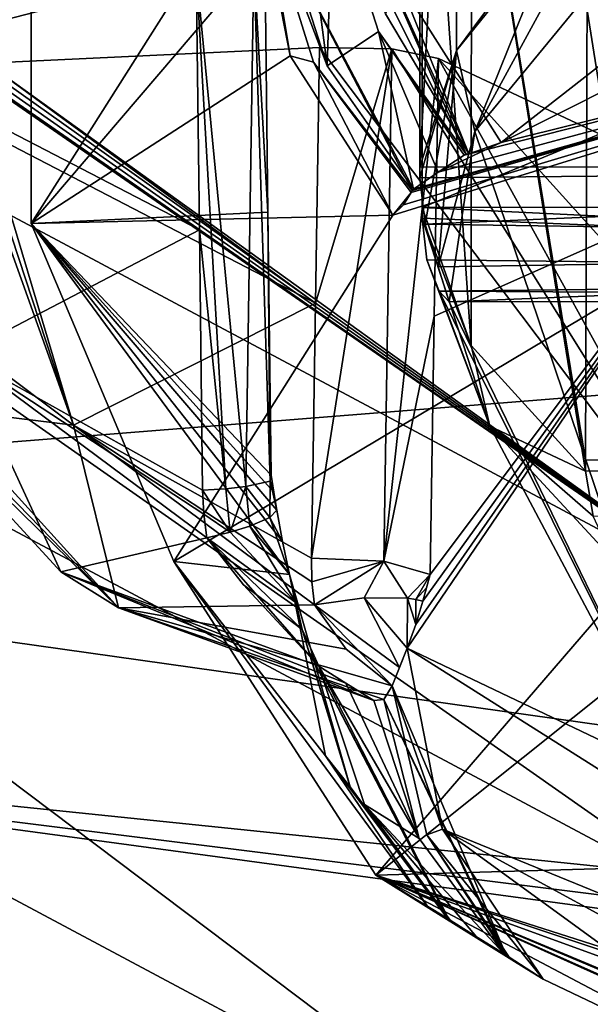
# Model space of a CAD drawing. Header units: millimetres. Extents: x -108 to 102, y -29 to 80.
# Tile 8 of 256: x -74.412 to -73.825, y 25.259 to 26.273. Entities that reach past the tile are written whole.
import ezdxf

# ---------------------------------------------------------------- set-up
doc = ezdxf.new("R2010")
doc.units = ezdxf.units.MM
doc.header["$LTSCALE"] = 65.185185
for name, color, linetype in [('1028', 7, 'CONTINUOUS'), ('1049', 7, 'CONTINUOUS'), ('1066', 7, 'CONTINUOUS'), ('1143', 7, 'CONTINUOUS'), ('115', 7, 'CONTINUOUS'), ('1156', 7, 'CONTINUOUS'), ('116', 7, 'CONTINUOUS'), ('1173', 7, 'CONTINUOUS'), ('1203', 7, 'CONTINUOUS'), ('1206', 7, 'CONTINUOUS'), ('1293', 7, 'CONTINUOUS'), ('1302', 7, 'CONTINUOUS'), ('1311', 7, 'CONTINUOUS'), ('1354', 7, 'CONTINUOUS'), ('1374', 7, 'CONTINUOUS'), ('1378', 7, 'CONTINUOUS'), ('1390', 7, 'CONTINUOUS'), ('1507', 7, 'CONTINUOUS'), ('1518', 7, 'CONTINUOUS'), ('1536', 7, 'CONTINUOUS'), ('1611', 7, 'CONTINUOUS'), ('1690', 7, 'CONTINUOUS'), ('1717', 7, 'CONTINUOUS'), ('1781', 7, 'CONTINUOUS'), ('181', 7, 'CONTINUOUS'), ('1874', 7, 'CONTINUOUS'), ('1983', 7, 'CONTINUOUS'), ('2085', 7, 'CONTINUOUS'), ('2090', 7, 'CONTINUOUS'), ('2136', 7, 'CONTINUOUS'), ('2187', 7, 'CONTINUOUS'), ('2194', 7, 'CONTINUOUS'), ('234', 7, 'CONTINUOUS'), ('2341', 7, 'CONTINUOUS'), ('2343', 7, 'CONTINUOUS'), ('2374', 7, 'CONTINUOUS'), ('331', 7, 'CONTINUOUS'), ('348', 7, 'CONTINUOUS'), ('397', 7, 'CONTINUOUS'), ('588', 7, 'CONTINUOUS'), ('662', 7, 'CONTINUOUS'), ('722', 7, 'CONTINUOUS'), ('819', 7, 'CONTINUOUS'), ('825', 7, 'CONTINUOUS'), ('870', 7, 'CONTINUOUS'), ('899', 7, 'CONTINUOUS'), ('935', 7, 'CONTINUOUS'), ('939', 7, 'CONTINUOUS'), ('962', 7, 'CONTINUOUS'), ('995', 7, 'CONTINUOUS')]:
    doc.layers.add(name, color=color, linetype=linetype)

msp = doc.modelspace()

# ---------------------------------------------------------------- linework, layer by layer
at = {"layer": '1028', "linetype": 'CONTINUOUS'}
for points in [[(-73.998, 26.6696, 229.4222), (-73.9978, 26.0796, 229.5156), (-73.9471, 25.9376, 228.776), (-73.998, 26.6696, 229.4222)], [(-73.947, 26.5371, 228.6702), (-73.998, 26.6696, 229.4222), (-73.9471, 25.9376, 228.776), (-73.947, 26.5371, 228.6702)], [(-73.947, 26.5371, 228.6702), (-73.9471, 25.9376, 228.776), (-73.8296, 25.8081, 228.0413), (-73.947, 26.5371, 228.6702)], [(-73.8276, 26.4058, 227.9258), (-73.947, 26.5371, 228.6702), (-73.8297, 25.8193, 228.0398), (-73.8276, 26.4058, 227.9258)], [(-73.8297, 25.8193, 228.0398), (-73.947, 26.5371, 228.6702), (-73.8296, 25.8081, 228.0413), (-73.8297, 25.8193, 228.0398)], [(-73.9978, 26.0685, 229.5181), (-73.9471, 25.9376, 228.776), (-73.9978, 26.0796, 229.5156), (-73.9978, 26.0685, 229.5181)]]:
    msp.add_3dface(points, dxfattribs=at)
at = {"layer": '1049', "linetype": 'CONTINUOUS'}
for points in [[(-74.1583, 26.3867, 231.7507), (-74.1093, 26.2293, 231.7924), (-74.008, 26.097, 231.8277), (-74.1583, 26.3867, 231.7507)], [(-74.1513, 26.3728, 231.7832), (-74.1583, 26.3867, 231.7507), (-74.008, 26.097, 231.8277), (-74.1513, 26.3728, 231.7832)], [(-74.1424, 26.3719, 231.82), (-74.1513, 26.3728, 231.7832), (-74.0952, 26.2253, 231.8341), (-74.1424, 26.3719, 231.82)], [(-74.0952, 26.2253, 231.8341), (-74.1513, 26.3728, 231.7832), (-74.0067, 26.0985, 231.8343), (-74.0952, 26.2253, 231.8341)], [(-74.0067, 26.0985, 231.8343), (-74.1513, 26.3728, 231.7832), (-74.008, 26.097, 231.8277), (-74.0067, 26.0985, 231.8343)], [(-74.1093, 26.2293, 231.7924), (-74.009, 26.095, 231.8207), (-74.008, 26.097, 231.8277), (-74.1093, 26.2293, 231.7924)]]:
    msp.add_3dface(points, dxfattribs=at)
at = {"layer": '1066', "linetype": 'CONTINUOUS'}
for points in [[(-72.5656, 25.8213, 228.0507), (-73.8276, 26.4058, 227.9258), (-73.8297, 25.8193, 228.0398), (-72.5656, 25.8213, 228.0507)], [(-72.5656, 25.8213, 228.0507), (-72.5551, 26.4077, 227.9368), (-73.8276, 26.4058, 227.9258), (-72.5656, 25.8213, 228.0507)]]:
    msp.add_3dface(points, dxfattribs=at)
at = {"layer": '1143', "linetype": 'CONTINUOUS'}
for points in [[(-73.9623, 26.241, 230.4963), (-73.8579, 26.3709, 231.233), (-73.9434, 26.1578, 230.5116), (-73.9623, 26.241, 230.4963)], [(-73.9434, 26.1578, 230.5116), (-73.8579, 26.3709, 231.233), (-73.8503, 26.3292, 231.2539), (-73.9434, 26.1578, 230.5116)], [(-73.8299, 26.2959, 231.2945), (-73.9434, 26.1578, 230.5116), (-73.8503, 26.3292, 231.2539), (-73.8299, 26.2959, 231.2945)], [(-73.9999, 26.11, 229.7534), (-73.9623, 26.241, 230.4963), (-73.9946, 26.0625, 229.7477), (-73.9999, 26.11, 229.7534)], [(-73.9623, 26.241, 230.4963), (-73.9813, 26.0186, 229.7217), (-73.9946, 26.0625, 229.7477), (-73.9623, 26.241, 230.4963)], [(-73.9623, 26.241, 230.4963), (-73.9434, 26.1578, 230.5116), (-73.9813, 26.0186, 229.7217), (-73.9623, 26.241, 230.4963)]]:
    msp.add_3dface(points, dxfattribs=at)
at = {"layer": '115', "linetype": 'CONTINUOUS'}
for points in [[(-92.5, -10.5, 82.05), (-2.5, -10.5, 82.05), (-77.0303, 29.1675, 82.05), (-92.5, -10.5, 82.05)], [(-77.0303, 29.1675, 82.05), (-2.5, -10.5, 82.05), (-65.5001, 26, 82.05), (-77.0303, 29.1675, 82.05)]]:
    msp.add_3dface(points, dxfattribs=at)
at = {"layer": '1156', "linetype": 'CONTINUOUS'}
for points in [[(-72.5656, 25.8213, 228.0507), (-73.8297, 25.8193, 228.0398), (-73.8296, 25.8081, 228.0413), (-72.5656, 25.8213, 228.0507)], [(-72.5656, 25.8213, 228.0507), (-73.8296, 25.8081, 228.0413), (-73.8218, 25.7618, 228.036), (-72.5656, 25.8213, 228.0507)]]:
    msp.add_3dface(points, dxfattribs=at)
at = {"layer": '116', "linetype": 'CONTINUOUS'}
for points in [[(-92.5, -10.5, 80.05), (-2.5, 79.5, 80.05), (-2.5, -10.5, 80.05), (-92.5, -10.5, 80.05)], [(-2.5, 79.5, 80.05), (-92.5, -10.5, 80.05), (-61.3855, 28.8369, 80.05), (-2.5, 79.5, 80.05)], [(-92.5, -10.5, 80.05), (-92.5, 79.5, 80.05), (-72.1573, 36.6633, 80.05), (-92.5, -10.5, 80.05)], [(-72.1573, 32.3367, 80.05), (-92.5, -10.5, 80.05), (-72.1573, 36.6633, 80.05), (-72.1573, 32.3367, 80.05)], [(-69.6145, 28.8369, 80.05), (-92.5, -10.5, 80.05), (-72.1573, 32.3367, 80.05), (-69.6145, 28.8369, 80.05)], [(-61.3855, 28.8369, 80.05), (-92.5, -10.5, 80.05), (-65.5, 27.5, 80.05), (-61.3855, 28.8369, 80.05)], [(-65.5, 27.5, 80.05), (-92.5, -10.5, 80.05), (-69.6145, 28.8369, 80.05), (-65.5, 27.5, 80.05)]]:
    msp.add_3dface(points, dxfattribs=at)
at = {"layer": '1173', "linetype": 'CONTINUOUS'}
for points in [[(-74.111, 25.6943, 227.1366), (-74.1116, 25.7184, 227.1308), (-74.0372, 25.7154, 227.1228), (-74.111, 25.6943, 227.1366)], [(-74.1084, 25.6704, 227.1429), (-74.111, 25.6943, 227.1366), (-74.0372, 25.7154, 227.1228), (-74.1084, 25.6704, 227.1429)], [(-74.0572, 25.6777, 227.1415), (-74.1084, 25.6704, 227.1429), (-74.0372, 25.7154, 227.1228), (-74.0572, 25.6777, 227.1415)], [(-74.0126, 25.6772, 227.1154), (-74.0572, 25.6777, 227.1415), (-74.0372, 25.7154, 227.1228), (-74.0126, 25.6772, 227.1154)], [(-73.9895, 25.7017, 227.0665), (-74.0126, 25.6772, 227.1154), (-74.0372, 25.7154, 227.1228), (-73.9895, 25.7017, 227.0665)], [(-74.0042, 25.6759, 227.1059), (-74.0126, 25.6772, 227.1154), (-73.9895, 25.7017, 227.0665), (-74.0042, 25.6759, 227.1059)], [(-73.9932, 25.6881, 227.0809), (-74.0042, 25.6759, 227.1059), (-73.9895, 25.7017, 227.0665), (-73.9932, 25.6881, 227.0809)], [(-73.997, 25.6741, 227.0955), (-74.0042, 25.6759, 227.1059), (-73.9932, 25.6881, 227.0809), (-73.997, 25.6741, 227.0955)]]:
    msp.add_3dface(points, dxfattribs=at)
at = {"layer": '1203', "linetype": 'CONTINUOUS'}
for points in [[(-74.0371, 25.573, 227.2475), (-74.0284, 25.587, 227.2155), (-73.9111, 25.3098, 227.3631), (-74.0371, 25.573, 227.2475)], [(-74.0284, 25.587, 227.2155), (-73.9929, 25.4336, 227.2795), (-73.9111, 25.3098, 227.3631), (-74.0284, 25.587, 227.2155)], [(-74.0475, 25.5721, 227.284), (-74.0371, 25.573, 227.2475), (-74.0008, 25.4299, 227.3228), (-74.0475, 25.5721, 227.284)], [(-74.0008, 25.4299, 227.3228), (-74.0371, 25.573, 227.2475), (-73.9133, 25.3113, 227.3695), (-74.0008, 25.4299, 227.3228)], [(-73.9133, 25.3113, 227.3695), (-74.0371, 25.573, 227.2475), (-73.9111, 25.3098, 227.3631), (-73.9133, 25.3113, 227.3695)], [(-73.9929, 25.4336, 227.2795), (-73.9083, 25.3079, 227.3566), (-73.9111, 25.3098, 227.3631), (-73.9929, 25.4336, 227.2795)]]:
    msp.add_3dface(points, dxfattribs=at)
at = {"layer": '1206', "linetype": 'CONTINUOUS'}
for points in [[(-74.0454, 25.3922, 228.3818), (-72.9299, 26.2838, 233.4383), (-73.254, 26.3119, 233.5974), (-74.0454, 25.3922, 228.3818)], [(-73.6883, 25.4026, 228.4407), (-72.9299, 26.2838, 233.4383), (-74.0454, 25.3922, 228.3818), (-73.6883, 25.4026, 228.4407)], [(-71.5729, 24.5675, 223.7043), (-73.6883, 25.4026, 228.4407), (-74.0454, 25.3922, 228.3818), (-71.5729, 24.5675, 223.7043)]]:
    msp.add_3dface(points, dxfattribs=at)
at = {"layer": '1293', "linetype": 'CONTINUOUS'}
for points in [[(-74.4455, 26.228, 226.9172), (-74.1031, 26.2444, 227.0107), (-74.1074, 25.9812, 227.0708), (-74.4455, 26.228, 226.9172)], [(-74.4465, 26.1571, 226.9334), (-74.4455, 26.228, 226.9172), (-74.1074, 25.9812, 227.0708), (-74.4465, 26.1571, 226.9334)], [(-74.3563, 25.8553, 227.0294), (-74.4465, 26.1571, 226.9334), (-74.1074, 25.9812, 227.0708), (-74.3563, 25.8553, 227.0294)], [(-74.1116, 25.7184, 227.1308), (-74.3563, 25.8553, 227.0294), (-74.1074, 25.9812, 227.0708), (-74.1116, 25.7184, 227.1308)], [(-74.1084, 25.6704, 227.1429), (-74.3563, 25.8553, 227.0294), (-74.111, 25.6943, 227.1366), (-74.1084, 25.6704, 227.1429)], [(-74.3563, 25.8553, 227.0294), (-74.1116, 25.7184, 227.1308), (-74.111, 25.6943, 227.1366), (-74.3563, 25.8553, 227.0294)]]:
    msp.add_3dface(points, dxfattribs=at)
at = {"layer": '1302', "linetype": 'CONTINUOUS'}
for points in [[(-75.6, 26.3792, 229.66), (-75.85, 26.133, 229.7034), (-73.8733, 25.0766, 223.7123), (-75.6, 26.3792, 229.66)], [(-73.6711, 25.3483, 223.8136), (-75.6, 26.3792, 229.66), (-73.8733, 25.0766, 223.7123), (-73.6711, 25.3483, 223.8136)], [(-68.6211, 24.7112, 220.2002), (-73.6711, 25.3483, 223.8136), (-73.8733, 25.0766, 223.7123), (-68.6211, 24.7112, 220.2002)]]:
    msp.add_3dface(points, dxfattribs=at)
at = {"layer": '1311', "linetype": 'CONTINUOUS'}
for points in [[(-74.197, 25.0358, 223.4808), (-76.25, 26.133, 229.7034), (-75.1591, 25.5398, 223.0142), (-74.197, 25.0358, 223.4808)], [(-69.6307, 24.7914, 218.7702), (-74.197, 25.0358, 223.4808), (-75.1591, 25.5398, 223.0142), (-69.6307, 24.7914, 218.7702)]]:
    msp.add_3dface(points, dxfattribs=at)
at = {"layer": '1354', "linetype": 'CONTINUOUS'}
for points in [[(-73.981, 26.2329, 226.9455), (-73.6925, 26.0977, 226.1785), (-73.9853, 25.9676, 227.006), (-73.981, 26.2329, 226.9455)], [(-73.6925, 25.4728, 226.2886), (-74.0131, 25.626, 227.1571), (-73.6925, 26.0977, 226.1785), (-73.6925, 25.4728, 226.2886)], [(-74.0131, 25.626, 227.1571), (-74.0043, 25.6501, 227.1237), (-73.6925, 26.0977, 226.1785), (-74.0131, 25.626, 227.1571)], [(-74.0043, 25.6501, 227.1237), (-73.997, 25.6741, 227.0955), (-73.6925, 26.0977, 226.1785), (-74.0043, 25.6501, 227.1237)], [(-73.997, 25.6741, 227.0955), (-73.9895, 25.7017, 227.0665), (-73.6925, 26.0977, 226.1785), (-73.997, 25.6741, 227.0955)], [(-73.9895, 25.7017, 227.0665), (-73.9853, 25.9676, 227.006), (-73.6925, 26.0977, 226.1785), (-73.9895, 25.7017, 227.0665)], [(-73.997, 25.6741, 227.0955), (-73.9932, 25.6881, 227.0809), (-73.9895, 25.7017, 227.0665), (-73.997, 25.6741, 227.0955)]]:
    msp.add_3dface(points, dxfattribs=at)
at = {"layer": '1374', "linetype": 'CONTINUOUS'}
for points in [[(-74.0791, 26.4222, 232.0576), (-74.0895, 26.4074, 232.0214), (-73.9525, 26.1343, 232.0392), (-74.0791, 26.4222, 232.0576)], [(-73.9498, 26.1347, 232.046), (-74.0353, 26.279, 232.074), (-74.0791, 26.4222, 232.0576), (-73.9498, 26.1347, 232.046)], [(-73.9498, 26.1347, 232.046), (-74.0791, 26.4222, 232.0576), (-73.9525, 26.1343, 232.0392), (-73.9498, 26.1347, 232.046)], [(-73.9525, 26.1343, 232.0392), (-74.0895, 26.4074, 232.0214), (-74.0426, 26.2606, 232.0344), (-73.9525, 26.1343, 232.0392)], [(-73.9546, 26.1335, 232.0326), (-73.9525, 26.1343, 232.0392), (-74.0426, 26.2606, 232.0344), (-73.9546, 26.1335, 232.0326)]]:
    msp.add_3dface(points, dxfattribs=at)
at = {"layer": '1378', "linetype": 'CONTINUOUS'}
for points in [[(-74.1563, 26.0746, 227.6131), (-74.1595, 26.3447, 227.5795), (-74.1707, 26.3319, 227.5065), (-74.1563, 26.0746, 227.6131)], [(-74.2301, 26.324, 227.4617), (-74.1789, 25.7922, 227.5541), (-74.1707, 26.3319, 227.5065), (-74.2301, 26.324, 227.4617)], [(-74.1995, 25.79, 227.5382), (-74.1789, 25.7922, 227.5541), (-74.2301, 26.324, 227.4617), (-74.1995, 25.79, 227.5382)], [(-74.2301, 26.324, 227.4617), (-74.2268, 26.0564, 227.4949), (-74.1995, 25.79, 227.5382), (-74.2301, 26.324, 227.4617)], [(-74.1789, 25.7922, 227.5541), (-74.1539, 25.7979, 227.5971), (-74.1707, 26.3319, 227.5065), (-74.1789, 25.7922, 227.5541)], [(-74.1539, 25.7979, 227.5971), (-74.1563, 26.0746, 227.6131), (-74.1707, 26.3319, 227.5065), (-74.1539, 25.7979, 227.5971)], [(-74.153, 25.8041, 227.6469), (-74.1563, 26.0746, 227.6131), (-74.1539, 25.7979, 227.5971), (-74.153, 25.8041, 227.6469)], [(-74.2235, 25.7885, 227.5282), (-74.1995, 25.79, 227.5382), (-74.2268, 26.0564, 227.4949), (-74.2235, 25.7885, 227.5282)]]:
    msp.add_3dface(points, dxfattribs=at)
at = {"layer": '1390', "linetype": 'CONTINUOUS'}
for points in [[(-75.3525, 25.7637, 223.0372), (-69.9739, 25.0046, 218.7327), (-75.1591, 25.5398, 223.0142), (-75.3525, 25.7637, 223.0372)], [(-75.1591, 25.5398, 223.0142), (-69.9739, 25.0046, 218.7327), (-69.8826, 24.8806, 218.7545), (-75.1591, 25.5398, 223.0142)], [(-69.6307, 24.7914, 218.7702), (-75.1591, 25.5398, 223.0142), (-69.8826, 24.8806, 218.7545), (-69.6307, 24.7914, 218.7702)]]:
    msp.add_3dface(points, dxfattribs=at)
at = {"layer": '1507', "linetype": 'CONTINUOUS'}
for points in [[(-74.0205, 26.3113, 232.1459), (-73.9163, 26.1464, 232.1446), (-73.3215, 26.6117, 233.8496), (-74.0205, 26.3113, 232.1459)], [(-73.3215, 26.6117, 233.8496), (-73.9163, 26.1464, 232.1446), (-73.6162, 26.2979, 233.004), (-73.3215, 26.6117, 233.8496)]]:
    msp.add_3dface(points, dxfattribs=at)
at = {"layer": '1518', "linetype": 'CONTINUOUS'}
for points in [[(-74.5609, 25.9131, 227.3183), (-74.3694, 25.7046, 227.3983), (-74.4725, 25.9279, 227.4419), (-74.5609, 25.9131, 227.3183)], [(-74.4725, 25.9279, 227.4419), (-74.3694, 25.7046, 227.3983), (-74.219, 25.7396, 227.5353), (-74.4725, 25.9279, 227.4419)], [(-74.3694, 25.7046, 227.3983), (-74.1039, 25.6074, 227.4845), (-74.219, 25.7396, 227.5353), (-74.3694, 25.7046, 227.3983)], [(-74.219, 25.7396, 227.5353), (-74.1039, 25.6074, 227.4845), (-74.1815, 25.691, 227.5446), (-74.219, 25.7396, 227.5353)], [(-74.1815, 25.691, 227.5446), (-74.1039, 25.6074, 227.4845), (-74.121, 25.645, 227.5443), (-74.1815, 25.691, 227.5446)], [(-74.121, 25.645, 227.5443), (-74.1039, 25.6074, 227.4845), (-74.1141, 25.6222, 227.5207), (-74.121, 25.645, 227.5443)]]:
    msp.add_3dface(points, dxfattribs=at)
at = {"layer": '1536', "linetype": 'CONTINUOUS'}
for points in [[(-74.0284, 25.587, 227.2155), (-74.0131, 25.626, 227.1571), (-73.9767, 25.4394, 227.2012), (-74.0284, 25.587, 227.2155)], [(-74.0131, 25.626, 227.1571), (-74.0284, 25.587, 227.2155), (-74.0211, 25.6058, 227.1875), (-74.0131, 25.626, 227.1571)], [(-74.0284, 25.587, 227.2155), (-73.9767, 25.4394, 227.2012), (-73.9929, 25.4336, 227.2795), (-74.0284, 25.587, 227.2155)], [(-73.9767, 25.4394, 227.2012), (-73.873, 25.2852, 227.2605), (-73.9929, 25.4336, 227.2795), (-73.9767, 25.4394, 227.2012)], [(-73.873, 25.2852, 227.2605), (-73.9083, 25.3079, 227.3566), (-73.9929, 25.4336, 227.2795), (-73.873, 25.2852, 227.2605)], [(-73.9083, 25.3079, 227.3566), (-73.873, 25.2852, 227.2605), (-73.89, 25.2955, 227.3111), (-73.9083, 25.3079, 227.3566)]]:
    msp.add_3dface(points, dxfattribs=at)
at = {"layer": '1611', "linetype": 'CONTINUOUS'}
for points in [[(-74.1471, 25.7681, 227.6287), (-74.1542, 25.7605, 227.5916), (-74.1412, 25.7357, 227.6099), (-74.1471, 25.7681, 227.6287)], [(-74.1749, 25.7516, 227.5603), (-74.134, 25.7017, 227.5865), (-74.1542, 25.7605, 227.5916), (-74.1749, 25.7516, 227.5603)], [(-74.1542, 25.7605, 227.5916), (-74.134, 25.7017, 227.5865), (-74.1412, 25.7357, 227.6099), (-74.1542, 25.7605, 227.5916)], [(-74.1749, 25.7516, 227.5603), (-74.1952, 25.7454, 227.5449), (-74.1273, 25.6724, 227.5646), (-74.1749, 25.7516, 227.5603)], [(-74.134, 25.7017, 227.5865), (-74.1749, 25.7516, 227.5603), (-74.1273, 25.6724, 227.5646), (-74.134, 25.7017, 227.5865)], [(-74.1952, 25.7454, 227.5449), (-74.219, 25.7396, 227.5353), (-74.1273, 25.6724, 227.5646), (-74.1952, 25.7454, 227.5449)], [(-74.219, 25.7396, 227.5353), (-74.1815, 25.691, 227.5446), (-74.121, 25.645, 227.5443), (-74.219, 25.7396, 227.5353)], [(-74.219, 25.7396, 227.5353), (-74.121, 25.645, 227.5443), (-74.1273, 25.6724, 227.5646), (-74.219, 25.7396, 227.5353)]]:
    msp.add_3dface(points, dxfattribs=at)
at = {"layer": '1690', "linetype": 'CONTINUOUS'}
for points in [[(-73.9999, 26.1212, 229.752), (-73.9999, 26.11, 229.7534), (-72.5808, 26.1234, 229.7642), (-73.9999, 26.1212, 229.752)], [(-73.9999, 26.11, 229.7534), (-73.9946, 26.0625, 229.7477), (-72.5808, 26.1234, 229.7642), (-73.9999, 26.11, 229.7534)], [(-72.5808, 26.1234, 229.7642), (-73.9946, 26.0625, 229.7477), (-72.5513, 26.0411, 229.7493), (-72.5808, 26.1234, 229.7642)], [(-73.9978, 26.0796, 229.5156), (-72.5787, 26.0817, 229.5278), (-72.5498, 26.0096, 229.5705), (-73.9978, 26.0796, 229.5156)], [(-73.9978, 26.0685, 229.5181), (-73.9978, 26.0796, 229.5156), (-72.5498, 26.0096, 229.5705), (-73.9978, 26.0685, 229.5181)], [(-73.9928, 26.0258, 229.5398), (-73.9978, 26.0685, 229.5181), (-72.5498, 26.0096, 229.5705), (-73.9928, 26.0258, 229.5398)], [(-73.9946, 26.0625, 229.7477), (-73.9813, 26.0186, 229.7217), (-72.5513, 26.0411, 229.7493), (-73.9946, 26.0625, 229.7477)], [(-73.9813, 26.0186, 229.7217), (-73.9697, 25.9823, 229.6549), (-72.5513, 26.0411, 229.7493), (-73.9813, 26.0186, 229.7217)], [(-73.9697, 25.9823, 229.6549), (-72.4597, 25.9846, 229.6679), (-72.5513, 26.0411, 229.7493), (-73.9697, 25.9823, 229.6549)], [(-73.98, 25.9935, 229.5795), (-73.9928, 26.0258, 229.5398), (-72.5498, 26.0096, 229.5705), (-73.98, 25.9935, 229.5795)], [(-72.4597, 25.9846, 229.6679), (-73.98, 25.9935, 229.5795), (-72.5498, 26.0096, 229.5705), (-72.4597, 25.9846, 229.6679)], [(-73.98, 25.9935, 229.5795), (-72.4597, 25.9846, 229.6679), (-73.9697, 25.9823, 229.6549), (-73.98, 25.9935, 229.5795)]]:
    msp.add_3dface(points, dxfattribs=at)
at = {"layer": '1717', "linetype": 'CONTINUOUS'}
for points in [[(-74.0277, 26.0716, 231.7203), (-74.2532, 25.7152, 229.6995), (-73.254, 26.3119, 233.5974), (-74.0277, 26.0716, 231.7203)], [(-74.2532, 25.7152, 229.6995), (-74.0454, 25.3922, 228.3818), (-73.254, 26.3119, 233.5974), (-74.2532, 25.7152, 229.6995)], [(-74.0167, 26.0822, 231.7724), (-74.0277, 26.0716, 231.7203), (-73.254, 26.3119, 233.5974), (-74.0167, 26.0822, 231.7724)], [(-74.009, 26.095, 231.8207), (-74.0167, 26.0822, 231.7724), (-73.254, 26.3119, 233.5974), (-74.009, 26.095, 231.8207)], [(-74.008, 26.097, 231.8277), (-74.009, 26.095, 231.8207), (-73.254, 26.3119, 233.5974), (-74.008, 26.097, 231.8277)], [(-74.0067, 26.0985, 231.8343), (-74.008, 26.097, 231.8277), (-73.254, 26.3119, 233.5974), (-74.0067, 26.0985, 231.8343)], [(-74.0067, 26.0985, 231.8343), (-73.254, 26.3119, 233.5974), (-73.9813, 26.116, 231.9336), (-74.0067, 26.0985, 231.8343)], [(-73.254, 26.3119, 233.5974), (-73.9324, 26.1388, 232.0933), (-73.9813, 26.116, 231.9336), (-73.254, 26.3119, 233.5974)], [(-73.9163, 26.1464, 232.1446), (-73.9324, 26.1388, 232.0933), (-73.254, 26.3119, 233.5974), (-73.9163, 26.1464, 232.1446)], [(-73.9163, 26.1464, 232.1446), (-73.254, 26.3119, 233.5974), (-73.6162, 26.2979, 233.004), (-73.9163, 26.1464, 232.1446)], [(-73.9324, 26.1388, 232.0933), (-73.9546, 26.1335, 232.0326), (-73.9813, 26.116, 231.9336), (-73.9324, 26.1388, 232.0933)], [(-73.9324, 26.1388, 232.0933), (-73.9498, 26.1347, 232.046), (-73.9546, 26.1335, 232.0326), (-73.9324, 26.1388, 232.0933)], [(-73.9498, 26.1347, 232.046), (-73.9525, 26.1343, 232.0392), (-73.9546, 26.1335, 232.0326), (-73.9498, 26.1347, 232.046)], [(-74.2532, 25.7152, 229.6995), (-73.9919, 25.3597, 227.6829), (-74.0454, 25.3922, 228.3818), (-74.2532, 25.7152, 229.6995)], [(-74.0454, 25.3922, 228.3818), (-73.9919, 25.3597, 227.6829), (-73.98, 25.3519, 227.6305), (-74.0454, 25.3922, 228.3818)], [(-73.1528, 24.9906, 225.5897), (-73.1276, 24.9836, 225.5421), (-74.0454, 25.3922, 228.3818), (-73.1528, 24.9906, 225.5897)], [(-73.5577, 25.1346, 226.4064), (-73.1528, 24.9906, 225.5897), (-74.0454, 25.3922, 228.3818), (-73.5577, 25.1346, 226.4064)], [(-74.0454, 25.3922, 228.3818), (-73.1276, 24.9836, 225.5421), (-72.9948, 24.9476, 225.307), (-74.0454, 25.3922, 228.3818)], [(-73.873, 25.2852, 227.2605), (-73.5577, 25.1346, 226.4064), (-74.0454, 25.3922, 228.3818), (-73.873, 25.2852, 227.2605)], [(-73.873, 25.2852, 227.2605), (-74.0454, 25.3922, 228.3818), (-73.89, 25.2955, 227.3111), (-73.873, 25.2852, 227.2605)], [(-73.9111, 25.3098, 227.3631), (-73.9083, 25.3079, 227.3566), (-74.0454, 25.3922, 228.3818), (-73.9111, 25.3098, 227.3631)], [(-74.0454, 25.3922, 228.3818), (-73.9083, 25.3079, 227.3566), (-73.89, 25.2955, 227.3111), (-74.0454, 25.3922, 228.3818)], [(-73.9133, 25.3113, 227.3695), (-73.9111, 25.3098, 227.3631), (-74.0454, 25.3922, 228.3818), (-73.9133, 25.3113, 227.3695)], [(-73.9133, 25.3113, 227.3695), (-74.0454, 25.3922, 228.3818), (-73.9417, 25.3286, 227.468), (-73.9133, 25.3113, 227.3695)], [(-71.5729, 24.5675, 223.7043), (-74.0454, 25.3922, 228.3818), (-71.7922, 24.6718, 223.7817), (-71.5729, 24.5675, 223.7043)], [(-72.9865, 24.9445, 225.2958), (-74.0454, 25.3922, 228.3818), (-72.9909, 24.9462, 225.3014), (-72.9865, 24.9445, 225.2958)], [(-74.0454, 25.3922, 228.3818), (-72.9865, 24.9445, 225.2958), (-72.9567, 24.9333, 225.2565), (-74.0454, 25.3922, 228.3818)], [(-74.0454, 25.3922, 228.3818), (-72.9948, 24.9476, 225.307), (-72.9909, 24.9462, 225.3014), (-74.0454, 25.3922, 228.3818)], [(-71.7922, 24.6718, 223.7817), (-74.0454, 25.3922, 228.3818), (-72.3979, 24.7927, 224.4674), (-71.7922, 24.6718, 223.7817)], [(-72.3979, 24.7927, 224.4674), (-74.0454, 25.3922, 228.3818), (-72.9269, 24.924, 225.212), (-72.3979, 24.7927, 224.4674)], [(-72.9269, 24.924, 225.212), (-74.0454, 25.3922, 228.3818), (-72.9567, 24.9333, 225.2565), (-72.9269, 24.924, 225.212)], [(-73.9417, 25.3286, 227.468), (-74.0454, 25.3922, 228.3818), (-73.9689, 25.346, 227.5668), (-73.9417, 25.3286, 227.468)], [(-73.9689, 25.346, 227.5668), (-74.0454, 25.3922, 228.3818), (-73.9703, 25.3469, 227.5736), (-73.9689, 25.346, 227.5668)], [(-73.9703, 25.3469, 227.5736), (-74.0454, 25.3922, 228.3818), (-73.9714, 25.3474, 227.5808), (-73.9703, 25.3469, 227.5736)], [(-73.9714, 25.3474, 227.5808), (-74.0454, 25.3922, 228.3818), (-73.98, 25.3519, 227.6305), (-73.9714, 25.3474, 227.5808)]]:
    msp.add_3dface(points, dxfattribs=at)
at = {"layer": '1781', "linetype": 'CONTINUOUS'}
for points in [[(-74.5725, 26.3075, 227.3682), (-74.5715, 26.2353, 227.3771), (-74.2301, 26.324, 227.4617), (-74.5725, 26.3075, 227.3682)], [(-74.5715, 26.2353, 227.3771), (-74.2268, 26.0564, 227.4949), (-74.2301, 26.324, 227.4617), (-74.5715, 26.2353, 227.3771)], [(-74.2268, 26.0564, 227.4949), (-74.5715, 26.2353, 227.3771), (-74.4725, 25.9279, 227.4419), (-74.2268, 26.0564, 227.4949)], [(-74.2235, 25.7885, 227.5282), (-74.2268, 26.0564, 227.4949), (-74.4725, 25.9279, 227.4419), (-74.2235, 25.7885, 227.5282)], [(-74.2235, 25.7885, 227.5282), (-74.4725, 25.9279, 227.4419), (-74.2222, 25.7639, 227.5315), (-74.2235, 25.7885, 227.5282)], [(-74.4725, 25.9279, 227.4419), (-74.219, 25.7396, 227.5353), (-74.2222, 25.7639, 227.5315), (-74.4725, 25.9279, 227.4419)]]:
    msp.add_3dface(points, dxfattribs=at)
at = {"layer": '181', "linetype": 'CONTINUOUS'}
for points in [[(-70.25, 26.7163, 89.05), (-65.5001, 26, 82.05), (-76.9454, 29.6841, 131.2217), (-70.25, 26.7163, 89.05)], [(-65.5001, 26, 82.05), (-65.5, 26.7471, 131.2235), (-76.9454, 29.6841, 131.2217), (-65.5001, 26, 82.05)], [(-77.0303, 29.1675, 82.05), (-65.5001, 26, 82.05), (-73.3879, 27.5646, 86.9826), (-77.0303, 29.1675, 82.05)]]:
    msp.add_3dface(points, dxfattribs=at)
at = {"layer": '1874', "linetype": 'CONTINUOUS'}
for points in [[(-74.1539, 25.7979, 227.5971), (-74.1789, 25.7922, 227.5541), (-74.1542, 25.7605, 227.5916), (-74.1539, 25.7979, 227.5971)], [(-74.1539, 25.7979, 227.5971), (-74.1542, 25.7605, 227.5916), (-74.1471, 25.7681, 227.6287), (-74.1539, 25.7979, 227.5971)], [(-74.153, 25.8041, 227.6469), (-74.1539, 25.7979, 227.5971), (-74.1501, 25.7863, 227.6378), (-74.153, 25.8041, 227.6469)], [(-74.1539, 25.7979, 227.5971), (-74.1471, 25.7681, 227.6287), (-74.1501, 25.7863, 227.6378), (-74.1539, 25.7979, 227.5971)], [(-74.1995, 25.79, 227.5382), (-74.2235, 25.7885, 227.5282), (-74.1952, 25.7454, 227.5449), (-74.1995, 25.79, 227.5382)], [(-74.1952, 25.7454, 227.5449), (-74.2235, 25.7885, 227.5282), (-74.2222, 25.7639, 227.5315), (-74.1952, 25.7454, 227.5449)], [(-74.1789, 25.7922, 227.5541), (-74.1995, 25.79, 227.5382), (-74.1952, 25.7454, 227.5449), (-74.1789, 25.7922, 227.5541)], [(-74.1789, 25.7922, 227.5541), (-74.1952, 25.7454, 227.5449), (-74.1749, 25.7516, 227.5603), (-74.1789, 25.7922, 227.5541)], [(-74.1789, 25.7922, 227.5541), (-74.1749, 25.7516, 227.5603), (-74.1542, 25.7605, 227.5916), (-74.1789, 25.7922, 227.5541)], [(-74.219, 25.7396, 227.5353), (-74.1952, 25.7454, 227.5449), (-74.2222, 25.7639, 227.5315), (-74.219, 25.7396, 227.5353)]]:
    msp.add_3dface(points, dxfattribs=at)
at = {"layer": '1983', "linetype": 'CONTINUOUS'}
for points in [[(-74.1084, 25.6704, 227.1429), (-74.0572, 25.6777, 227.1415), (-74.0211, 25.6058, 227.1875), (-74.1084, 25.6704, 227.1429)], [(-74.0131, 25.626, 227.1571), (-74.0572, 25.6777, 227.1415), (-74.0126, 25.6772, 227.1154), (-74.0131, 25.626, 227.1571)], [(-74.0572, 25.6777, 227.1415), (-74.0131, 25.626, 227.1571), (-74.0211, 25.6058, 227.1875), (-74.0572, 25.6777, 227.1415)], [(-74.0131, 25.626, 227.1571), (-74.0126, 25.6772, 227.1154), (-74.0043, 25.6501, 227.1237), (-74.0131, 25.626, 227.1571)], [(-74.0126, 25.6772, 227.1154), (-74.0042, 25.6759, 227.1059), (-74.0043, 25.6501, 227.1237), (-74.0126, 25.6772, 227.1154)], [(-74.0042, 25.6759, 227.1059), (-73.997, 25.6741, 227.0955), (-74.0043, 25.6501, 227.1237), (-74.0042, 25.6759, 227.1059)], [(-74.0284, 25.587, 227.2155), (-74.0759, 25.6249, 227.1699), (-74.1084, 25.6704, 227.1429), (-74.0284, 25.587, 227.2155)], [(-74.0284, 25.587, 227.2155), (-74.1084, 25.6704, 227.1429), (-74.0211, 25.6058, 227.1875), (-74.0284, 25.587, 227.2155)]]:
    msp.add_3dface(points, dxfattribs=at)
at = {"layer": '2085', "linetype": 'CONTINUOUS'}
for points in [[(-74.0971, 25.5149, 227.6289), (-74.134, 25.7017, 227.5865), (-74.0718, 25.483, 227.5598), (-74.0971, 25.5149, 227.6289)], [(-74.121, 25.645, 227.5443), (-74.134, 25.7017, 227.5865), (-74.1273, 25.6724, 227.5646), (-74.121, 25.645, 227.5443)], [(-74.134, 25.7017, 227.5865), (-74.121, 25.645, 227.5443), (-74.0718, 25.483, 227.5598), (-74.134, 25.7017, 227.5865)], [(-73.9919, 25.3597, 227.6829), (-74.0971, 25.5149, 227.6289), (-73.9714, 25.3474, 227.5808), (-73.9919, 25.3597, 227.6829)], [(-73.9714, 25.3474, 227.5808), (-74.0971, 25.5149, 227.6289), (-74.0718, 25.483, 227.5598), (-73.9714, 25.3474, 227.5808)], [(-73.9919, 25.3597, 227.6829), (-73.9714, 25.3474, 227.5808), (-73.98, 25.3519, 227.6305), (-73.9919, 25.3597, 227.6829)]]:
    msp.add_3dface(points, dxfattribs=at)
at = {"layer": '2090', "linetype": 'CONTINUOUS'}
for points in [[(-74.0895, 26.4074, 232.0214), (-74.1165, 26.3897, 231.9209), (-74.0952, 26.2253, 231.8341), (-74.0895, 26.4074, 232.0214)], [(-74.0895, 26.4074, 232.0214), (-74.0952, 26.2253, 231.8341), (-74.0426, 26.2606, 232.0344), (-74.0895, 26.4074, 232.0214)], [(-74.1165, 26.3897, 231.9209), (-74.1424, 26.3719, 231.82), (-74.0952, 26.2253, 231.8341), (-74.1165, 26.3897, 231.9209)], [(-74.0952, 26.2253, 231.8341), (-74.0067, 26.0985, 231.8343), (-74.0426, 26.2606, 232.0344), (-74.0952, 26.2253, 231.8341)], [(-74.0426, 26.2606, 232.0344), (-74.0067, 26.0985, 231.8343), (-73.9813, 26.116, 231.9336), (-74.0426, 26.2606, 232.0344)], [(-73.9546, 26.1335, 232.0326), (-74.0426, 26.2606, 232.0344), (-73.9813, 26.116, 231.9336), (-73.9546, 26.1335, 232.0326)]]:
    msp.add_3dface(points, dxfattribs=at)
at = {"layer": '2136', "linetype": 'CONTINUOUS'}
for points in [[(-74.0372, 25.7154, 227.1228), (-74.1116, 25.7184, 227.1308), (-74.0287, 26.243, 227.0024), (-74.0372, 25.7154, 227.1228)], [(-74.1116, 25.7184, 227.1308), (-74.1074, 25.9812, 227.0708), (-74.0287, 26.243, 227.0024), (-74.1116, 25.7184, 227.1308)], [(-74.1031, 26.2444, 227.0107), (-74.0287, 26.243, 227.0024), (-74.1074, 25.9812, 227.0708), (-74.1031, 26.2444, 227.0107)], [(-73.981, 26.2329, 226.9455), (-74.0372, 25.7154, 227.1228), (-74.0287, 26.243, 227.0024), (-73.981, 26.2329, 226.9455)], [(-74.0372, 25.7154, 227.1228), (-73.981, 26.2329, 226.9455), (-73.9853, 25.9676, 227.006), (-74.0372, 25.7154, 227.1228)], [(-73.9895, 25.7017, 227.0665), (-74.0372, 25.7154, 227.1228), (-73.9853, 25.9676, 227.006), (-73.9895, 25.7017, 227.0665)]]:
    msp.add_3dface(points, dxfattribs=at)
at = {"layer": '2187', "linetype": 'CONTINUOUS'}
for points in [[(-74.3997, 26.0632, 229.6368), (-74.1704, 26.4255, 231.6914), (-74.3996, 26.6881, 229.5267), (-74.3997, 26.0632, 229.6368)], [(-74.1595, 26.3447, 227.5795), (-74.3997, 26.0632, 229.6368), (-74.3996, 26.6881, 229.5267), (-74.1595, 26.3447, 227.5795)], [(-74.3997, 26.0632, 229.6368), (-74.1595, 26.3447, 227.5795), (-74.1563, 26.0746, 227.6131), (-74.3997, 26.0632, 229.6368)], [(-74.3997, 26.0632, 229.6368), (-74.1563, 26.0746, 227.6131), (-74.153, 25.8041, 227.6469), (-74.3997, 26.0632, 229.6368)], [(-74.134, 25.7017, 227.5865), (-74.3997, 26.0632, 229.6368), (-74.1412, 25.7357, 227.6099), (-74.134, 25.7017, 227.5865)], [(-74.3997, 26.0632, 229.6368), (-74.153, 25.8041, 227.6469), (-74.1501, 25.7863, 227.6378), (-74.3997, 26.0632, 229.6368)], [(-74.3997, 26.0632, 229.6368), (-74.1471, 25.7681, 227.6287), (-74.1412, 25.7357, 227.6099), (-74.3997, 26.0632, 229.6368)], [(-74.1471, 25.7681, 227.6287), (-74.3997, 26.0632, 229.6368), (-74.1501, 25.7863, 227.6378), (-74.1471, 25.7681, 227.6287)]]:
    msp.add_3dface(points, dxfattribs=at)
at = {"layer": '2194', "linetype": 'CONTINUOUS'}
for points in [[(-74.5894, 26.3064, 227.3618), (-75.6, 26.7016, 229.6031), (-73.6712, 25.6707, 223.7569), (-74.5894, 26.3064, 227.3618)], [(-74.5894, 26.3064, 227.3618), (-73.6712, 25.6707, 223.7569), (-74.5292, 26.2667, 227.1372), (-74.5894, 26.3064, 227.3618)], [(-73.6712, 25.6707, 223.7569), (-74.4633, 26.2274, 226.914), (-74.5292, 26.2667, 227.1372), (-73.6712, 25.6707, 223.7569)], [(-74.4455, 26.228, 226.9172), (-73.6712, 25.6707, 223.7569), (-74.1031, 26.2444, 227.0107), (-74.4455, 26.228, 226.9172)], [(-74.1031, 26.2444, 227.0107), (-73.6712, 25.6707, 223.7569), (-74.0287, 26.243, 227.0024), (-74.1031, 26.2444, 227.0107)], [(-73.6712, 25.6707, 223.7569), (-73.981, 26.2329, 226.9455), (-74.0287, 26.243, 227.0024), (-73.6712, 25.6707, 223.7569)], [(-73.981, 26.2329, 226.9455), (-73.6712, 25.6707, 223.7569), (-73.6907, 25.9113, 225.1214), (-73.981, 26.2329, 226.9455)], [(-73.6925, 26.0977, 226.1785), (-73.981, 26.2329, 226.9455), (-73.6907, 25.9113, 225.1214), (-73.6925, 26.0977, 226.1785)], [(-74.4633, 26.2274, 226.914), (-73.6712, 25.6707, 223.7569), (-74.4543, 26.2276, 226.9152), (-74.4633, 26.2274, 226.914)], [(-73.6712, 25.6707, 223.7569), (-74.4455, 26.228, 226.9172), (-74.4543, 26.2276, 226.9152), (-73.6712, 25.6707, 223.7569)]]:
    msp.add_3dface(points, dxfattribs=at)
at = {"layer": '234', "linetype": 'CONTINUOUS'}
for points in [[(-74.0353, 26.279, 232.074), (-73.9498, 26.1347, 232.046), (-74.0205, 26.3113, 232.1459), (-74.0353, 26.279, 232.074)], [(-74.0205, 26.3113, 232.1459), (-73.9498, 26.1347, 232.046), (-73.9163, 26.1464, 232.1446), (-74.0205, 26.3113, 232.1459)], [(-73.9163, 26.1464, 232.1446), (-73.9498, 26.1347, 232.046), (-73.9324, 26.1388, 232.0933), (-73.9163, 26.1464, 232.1446)]]:
    msp.add_3dface(points, dxfattribs=at)
at = {"layer": '2341', "linetype": 'CONTINUOUS'}
for points in [[(-72.5703, 26.7099, 229.6503), (-73.9999, 26.7077, 229.638), (-72.5808, 26.1234, 229.7642), (-72.5703, 26.7099, 229.6503)], [(-73.9999, 26.7077, 229.638), (-73.9999, 26.1212, 229.752), (-72.5808, 26.1234, 229.7642), (-73.9999, 26.7077, 229.638)]]:
    msp.add_3dface(points, dxfattribs=at)
at = {"layer": '2343', "linetype": 'CONTINUOUS'}
for points in [[(-74.1039, 25.6074, 227.4845), (-74.0763, 25.5897, 227.3841), (-74.0008, 25.4299, 227.3228), (-74.1039, 25.6074, 227.4845)], [(-74.1039, 25.6074, 227.4845), (-74.0008, 25.4299, 227.3228), (-74.057, 25.465, 227.5222), (-74.1039, 25.6074, 227.4845)], [(-74.0763, 25.5897, 227.3841), (-74.0475, 25.5721, 227.284), (-74.0008, 25.4299, 227.3228), (-74.0763, 25.5897, 227.3841)], [(-74.0008, 25.4299, 227.3228), (-73.9133, 25.3113, 227.3695), (-74.057, 25.465, 227.5222), (-74.0008, 25.4299, 227.3228)], [(-73.9133, 25.3113, 227.3695), (-73.9417, 25.3286, 227.468), (-74.057, 25.465, 227.5222), (-73.9133, 25.3113, 227.3695)], [(-73.9417, 25.3286, 227.468), (-73.9689, 25.346, 227.5668), (-74.057, 25.465, 227.5222), (-73.9417, 25.3286, 227.468)]]:
    msp.add_3dface(points, dxfattribs=at)
at = {"layer": '2374', "linetype": 'CONTINUOUS'}
for points in [[(-74.121, 25.645, 227.5443), (-74.1141, 25.6222, 227.5207), (-74.0718, 25.483, 227.5598), (-74.121, 25.645, 227.5443)], [(-74.1141, 25.6222, 227.5207), (-74.1039, 25.6074, 227.4845), (-73.9703, 25.3469, 227.5736), (-74.1141, 25.6222, 227.5207)], [(-74.1141, 25.6222, 227.5207), (-73.9703, 25.3469, 227.5736), (-73.9714, 25.3474, 227.5808), (-74.1141, 25.6222, 227.5207)], [(-74.1141, 25.6222, 227.5207), (-73.9714, 25.3474, 227.5808), (-74.0718, 25.483, 227.5598), (-74.1141, 25.6222, 227.5207)], [(-73.9703, 25.3469, 227.5736), (-74.1039, 25.6074, 227.4845), (-74.057, 25.465, 227.5222), (-73.9703, 25.3469, 227.5736)], [(-73.9689, 25.346, 227.5668), (-73.9703, 25.3469, 227.5736), (-74.057, 25.465, 227.5222), (-73.9689, 25.346, 227.5668)]]:
    msp.add_3dface(points, dxfattribs=at)
at = {"layer": '331', "linetype": 'CONTINUOUS'}
for points in [[(-75.3525, 25.7637, 223.0372), (-75.107, 27.7375, 222.3328), (-69.9739, 26.1925, 218.5232), (-75.3525, 25.7637, 223.0372)], [(-75.107, 27.7375, 222.3328), (-69.1697, 26.9884, 218.0846), (-69.9739, 26.1925, 218.5232), (-75.107, 27.7375, 222.3328)], [(-69.9739, 25.0046, 218.7327), (-75.3525, 25.7637, 223.0372), (-69.9739, 26.1925, 218.5232), (-69.9739, 25.0046, 218.7327)]]:
    msp.add_3dface(points, dxfattribs=at)
at = {"layer": '348', "linetype": 'CONTINUOUS'}
for points in [[(-74.4644, 26.1566, 226.9302), (-74.3563, 25.8553, 227.0294), (-74.4733, 25.9434, 226.9977), (-74.4644, 26.1566, 226.9302)], [(-74.4554, 26.1568, 226.9314), (-74.3563, 25.8553, 227.0294), (-74.4644, 26.1566, 226.9302), (-74.4554, 26.1568, 226.9314)], [(-74.4465, 26.1571, 226.9334), (-74.3563, 25.8553, 227.0294), (-74.4554, 26.1568, 226.9314), (-74.4465, 26.1571, 226.9334)], [(-74.4733, 25.9434, 226.9977), (-74.3563, 25.8553, 227.0294), (-74.4961, 25.8725, 227.0883), (-74.4733, 25.9434, 226.9977)], [(-74.4961, 25.8725, 227.0883), (-74.3563, 25.8553, 227.0294), (-74.31, 25.6674, 227.1875), (-74.4961, 25.8725, 227.0883)], [(-74.3563, 25.8553, 227.0294), (-74.1084, 25.6704, 227.1429), (-74.31, 25.6674, 227.1875), (-74.3563, 25.8553, 227.0294)], [(-74.1084, 25.6704, 227.1429), (-74.0759, 25.6249, 227.1699), (-74.31, 25.6674, 227.1875), (-74.1084, 25.6704, 227.1429)], [(-74.0759, 25.6249, 227.1699), (-74.0284, 25.587, 227.2155), (-74.31, 25.6674, 227.1875), (-74.0759, 25.6249, 227.1699)], [(-74.31, 25.6674, 227.1875), (-74.0284, 25.587, 227.2155), (-74.0371, 25.573, 227.2475), (-74.31, 25.6674, 227.1875)], [(-74.0475, 25.5721, 227.284), (-74.31, 25.6674, 227.1875), (-74.0371, 25.573, 227.2475), (-74.0475, 25.5721, 227.284)]]:
    msp.add_3dface(points, dxfattribs=at)
at = {"layer": '397', "linetype": 'CONTINUOUS'}
for points in [[(-75.6, 26.3792, 229.66), (-73.6711, 25.3483, 223.8136), (-75.6, 26.7016, 229.6031), (-75.6, 26.3792, 229.66)], [(-75.6, 26.7016, 229.6031), (-73.6711, 25.3483, 223.8136), (-73.6712, 25.6707, 223.7569), (-75.6, 26.7016, 229.6031)]]:
    msp.add_3dface(points, dxfattribs=at)
at = {"layer": '588', "linetype": 'CONTINUOUS'}
for points in [[(-74.1704, 26.4255, 231.6914), (-74.3997, 26.0632, 229.6368), (-74.1333, 26.2356, 231.7162), (-74.1704, 26.4255, 231.6914)], [(-74.1333, 26.2356, 231.7162), (-74.3997, 26.0632, 229.6368), (-74.0277, 26.0716, 231.7203), (-74.1333, 26.2356, 231.7162)], [(-74.0277, 26.0716, 231.7203), (-74.3997, 26.0632, 229.6368), (-74.2532, 25.7152, 229.6995), (-74.0277, 26.0716, 231.7203)], [(-74.3997, 26.0632, 229.6368), (-74.134, 25.7017, 227.5865), (-74.2532, 25.7152, 229.6995), (-74.3997, 26.0632, 229.6368)], [(-74.0971, 25.5149, 227.6289), (-73.9919, 25.3597, 227.6829), (-74.2532, 25.7152, 229.6995), (-74.0971, 25.5149, 227.6289)], [(-74.134, 25.7017, 227.5865), (-74.0971, 25.5149, 227.6289), (-74.2532, 25.7152, 229.6995), (-74.134, 25.7017, 227.5865)]]:
    msp.add_3dface(points, dxfattribs=at)
at = {"layer": '662', "linetype": 'CONTINUOUS'}
for points in [[(-75.85, 26.133, 229.7034), (-75.6, 26.3792, 229.66), (-73.6711, 27.41, 235.5063), (-75.85, 26.133, 229.7034)], [(-73.8734, 27.1894, 235.6945), (-75.85, 26.133, 229.7034), (-73.6711, 27.41, 235.5063), (-73.8734, 27.1894, 235.6945)]]:
    msp.add_3dface(points, dxfattribs=at)
at = {"layer": '722', "linetype": 'CONTINUOUS'}
for points in [[(-76.25, 26.133, 229.7034), (-73.8734, 27.1894, 235.6945), (-74.197, 27.2302, 235.926), (-76.25, 26.133, 229.7034)], [(-75.85, 26.133, 229.7034), (-73.8734, 27.1894, 235.6945), (-76.25, 26.133, 229.7034), (-75.85, 26.133, 229.7034)], [(-74.197, 25.0358, 223.4808), (-75.85, 26.133, 229.7034), (-76.25, 26.133, 229.7034), (-74.197, 25.0358, 223.4808)], [(-75.85, 26.133, 229.7034), (-74.197, 25.0358, 223.4808), (-73.8733, 25.0766, 223.7123), (-75.85, 26.133, 229.7034)]]:
    msp.add_3dface(points, dxfattribs=at)
at = {"layer": '819', "linetype": 'CONTINUOUS'}
for points in [[(-73.998, 26.6696, 229.4222), (-72.5683, 26.6718, 229.4345), (-73.9978, 26.0796, 229.5156), (-73.998, 26.6696, 229.4222)], [(-72.5683, 26.6718, 229.4345), (-72.5787, 26.0817, 229.5278), (-73.9978, 26.0796, 229.5156), (-72.5683, 26.6718, 229.4345)]]:
    msp.add_3dface(points, dxfattribs=at)
at = {"layer": '825', "linetype": 'CONTINUOUS'}
msp.add_3dface([(-76.25, 26.133, 229.7034), (-74.197, 27.2302, 235.926), (-77.25, 26.7016, 229.6031), (-76.25, 26.133, 229.7034)], dxfattribs=at)
at = {"layer": '870', "linetype": 'CONTINUOUS'}
for points in [[(-74.5292, 25.8927, 227.2031), (-74.31, 25.6674, 227.1875), (-74.5609, 25.9131, 227.3183), (-74.5292, 25.8927, 227.2031)], [(-74.5609, 25.9131, 227.3183), (-74.31, 25.6674, 227.1875), (-74.3694, 25.7046, 227.3983), (-74.5609, 25.9131, 227.3183)], [(-74.4961, 25.8725, 227.0883), (-74.31, 25.6674, 227.1875), (-74.5292, 25.8927, 227.2031), (-74.4961, 25.8725, 227.0883)], [(-74.31, 25.6674, 227.1875), (-74.0475, 25.5721, 227.284), (-74.3694, 25.7046, 227.3983), (-74.31, 25.6674, 227.1875)], [(-74.3694, 25.7046, 227.3983), (-74.0475, 25.5721, 227.284), (-74.0763, 25.5897, 227.3841), (-74.3694, 25.7046, 227.3983)], [(-74.1039, 25.6074, 227.4845), (-74.3694, 25.7046, 227.3983), (-74.0763, 25.5897, 227.3841), (-74.1039, 25.6074, 227.4845)]]:
    msp.add_3dface(points, dxfattribs=at)
at = {"layer": '899', "linetype": 'CONTINUOUS'}
for points in [[(-73.9623, 26.241, 230.4963), (-73.9999, 26.1212, 229.752), (-73.9623, 26.8404, 230.3907), (-73.9623, 26.241, 230.4963)], [(-73.9623, 26.8404, 230.3907), (-73.9999, 26.1212, 229.752), (-73.9999, 26.7077, 229.638), (-73.9623, 26.8404, 230.3907)], [(-73.858, 26.3819, 231.2305), (-73.9623, 26.241, 230.4963), (-73.9623, 26.8404, 230.3907), (-73.858, 26.3819, 231.2305)], [(-73.8579, 26.3709, 231.233), (-73.9623, 26.241, 230.4963), (-73.858, 26.3819, 231.2305), (-73.8579, 26.3709, 231.233)], [(-73.9999, 26.11, 229.7534), (-73.9999, 26.1212, 229.752), (-73.9623, 26.241, 230.4963), (-73.9999, 26.11, 229.7534)]]:
    msp.add_3dface(points, dxfattribs=at)
at = {"layer": '935', "linetype": 'CONTINUOUS'}
for points in [[(-73.9928, 26.0258, 229.5398), (-73.9282, 25.8543, 228.7904), (-73.9978, 26.0685, 229.5181), (-73.9928, 26.0258, 229.5398)], [(-73.9978, 26.0685, 229.5181), (-73.9282, 25.8543, 228.7904), (-73.9471, 25.9376, 228.776), (-73.9978, 26.0685, 229.5181)], [(-73.98, 25.9935, 229.5795), (-73.9282, 25.8543, 228.7904), (-73.9928, 26.0258, 229.5398), (-73.98, 25.9935, 229.5795)], [(-73.9471, 25.9376, 228.776), (-73.9282, 25.8543, 228.7904), (-73.8296, 25.8081, 228.0413), (-73.9471, 25.9376, 228.776)], [(-73.9282, 25.8543, 228.7904), (-73.8008, 25.7167, 228.0096), (-73.8218, 25.7618, 228.036), (-73.9282, 25.8543, 228.7904)], [(-73.8296, 25.8081, 228.0413), (-73.9282, 25.8543, 228.7904), (-73.8218, 25.7618, 228.036), (-73.8296, 25.8081, 228.0413)]]:
    msp.add_3dface(points, dxfattribs=at)
at = {"layer": '939', "linetype": 'CONTINUOUS'}
for points in [[(-74.1704, 26.4255, 231.6914), (-74.1333, 26.2356, 231.7162), (-74.1583, 26.3867, 231.7507), (-74.1704, 26.4255, 231.6914)], [(-74.1583, 26.3867, 231.7507), (-74.1333, 26.2356, 231.7162), (-74.1093, 26.2293, 231.7924), (-74.1583, 26.3867, 231.7507)], [(-74.1333, 26.2356, 231.7162), (-74.0277, 26.0716, 231.7203), (-74.1093, 26.2293, 231.7924), (-74.1333, 26.2356, 231.7162)], [(-74.1093, 26.2293, 231.7924), (-74.0277, 26.0716, 231.7203), (-74.009, 26.095, 231.8207), (-74.1093, 26.2293, 231.7924)], [(-74.009, 26.095, 231.8207), (-74.0277, 26.0716, 231.7203), (-74.0167, 26.0822, 231.7724), (-74.009, 26.095, 231.8207)]]:
    msp.add_3dface(points, dxfattribs=at)
at = {"layer": '962', "linetype": 'CONTINUOUS'}
for points in [[(-73.6925, 25.4728, 226.2886), (-73.2476, 25.1412, 225.5098), (-74.0131, 25.626, 227.1571), (-73.6925, 25.4728, 226.2886)], [(-74.0131, 25.626, 227.1571), (-73.2476, 25.1412, 225.5098), (-73.9767, 25.4394, 227.2012), (-74.0131, 25.626, 227.1571)], [(-73.2476, 25.1412, 225.5098), (-73.1528, 24.9906, 225.5897), (-73.9767, 25.4394, 227.2012), (-73.2476, 25.1412, 225.5098)], [(-73.9767, 25.4394, 227.2012), (-73.1528, 24.9906, 225.5897), (-73.5577, 25.1346, 226.4064), (-73.9767, 25.4394, 227.2012)], [(-73.873, 25.2852, 227.2605), (-73.9767, 25.4394, 227.2012), (-73.5577, 25.1346, 226.4064), (-73.873, 25.2852, 227.2605)]]:
    msp.add_3dface(points, dxfattribs=at)
at = {"layer": '995', "linetype": 'CONTINUOUS'}
for points in [[(-73.8299, 26.2959, 231.2945), (-73.6883, 25.4026, 228.4407), (-73.9434, 26.1578, 230.5116), (-73.8299, 26.2959, 231.2945)], [(-73.8038, 26.2851, 231.3721), (-73.6883, 25.4026, 228.4407), (-73.8299, 26.2959, 231.2945), (-73.8038, 26.2851, 231.3721)], [(-73.9813, 26.0186, 229.7217), (-73.9434, 26.1578, 230.5116), (-73.9697, 25.9823, 229.6549), (-73.9813, 26.0186, 229.7217)], [(-73.9434, 26.1578, 230.5116), (-73.6883, 25.4026, 228.4407), (-73.9697, 25.9823, 229.6549), (-73.9434, 26.1578, 230.5116)], [(-73.9282, 25.8543, 228.7904), (-73.98, 25.9935, 229.5795), (-73.6883, 25.4026, 228.4407), (-73.9282, 25.8543, 228.7904)], [(-73.6883, 25.4026, 228.4407), (-73.98, 25.9935, 229.5795), (-73.9697, 25.9823, 229.6549), (-73.6883, 25.4026, 228.4407)], [(-73.8008, 25.7167, 228.0096), (-73.9282, 25.8543, 228.7904), (-73.6883, 25.4026, 228.4407), (-73.8008, 25.7167, 228.0096)]]:
    msp.add_3dface(points, dxfattribs=at)

doc.saveas('drawing.dxf')
